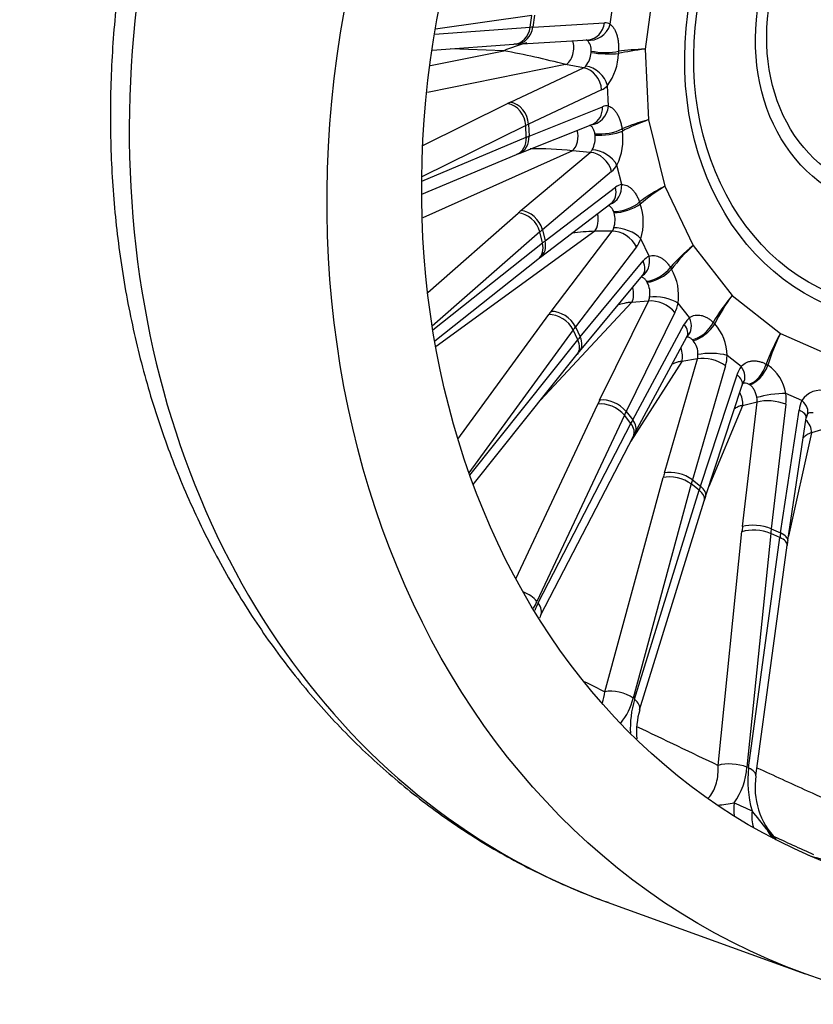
# Model space of a CAD drawing. Header units: millimetres. Extents: x 0 to 2285, y 0 to 1615.
# Tile 7 of 22: x 1375 to 1565, y 244 to 480. Entities that reach past the tile are written whole.
import ezdxf

# ---------------------------------------------------------------- set-up
doc = ezdxf.new("R2010")
doc.units = ezdxf.units.MM
doc.header["$LTSCALE"] = 7.692308
doc.layers.add('CAP450B', color=7, linetype='Continuous')
doc.layers.add('Default', color=7, linetype='Continuous')

# ---------------------------------------------------------------- blocks, each defined once
blk = doc.blocks.new('SE1')
at = {"layer": 'CAP450B', "color": 7, "linetype": 'Continuous'}
for p, q in [((1527.16, 489.84), (1524.86, 472.66)), ((1516.47, 478.63), (1517.15, 483.66)), ((1497.63, 480.73), (1474.54, 477.42)), ((1497.25, 477.88), (1497.63, 480.73)), ((1498.27, 480.82), (1497.88, 477.92)), ((1474.34, 476.27), (1497.25, 477.88)), ((1497.88, 477.92), (1515.11, 478.96)), ((1494.01, 473.86), (1511.24, 474.91)), ((1473.32, 468.69), (1490.93, 472.24)), ((1473.75, 472.44), (1493.36, 473.82)), ((1490.93, 472.24), (1478.21, 472.75)), ((1511.85, 471.83), (1511.87, 472.18)), ((1518.46, 472.15), (1518.44, 471.59)), ((1524.86, 472.66), (1525.67, 455.74)), ((1505.77, 468.94), (1472.62, 462.26)), ((1492.55, 459.94), (1510.09, 468.15)), ((1510.09, 468.15), (1505.77, 468.94)), ((1514.4, 462.86), (1496.86, 454.65)), ((1516.06, 459), (1515.83, 463.95)), ((1471.52, 449.58), (1491.84, 459.59)), ((1496.99, 451.78), (1514.59, 458.83)), ((1525.67, 455.74), (1529.54, 439.8)), ((1496.21, 454.34), (1471.29, 442.06)), ((1494.66, 447.64), (1512.26, 454.69)), ((1496.34, 451.52), (1496.21, 454.34)), ((1496.86, 454.65), (1496.99, 451.78)), ((1519.29, 453.54), (1519.37, 453)), ((1471.28, 441.02), (1496.34, 451.52)), ((1512.82, 452.03), (1512.77, 452.37)), ((1471.28, 437.85), (1494.02, 447.38)), ((1507.38, 448.28), (1471.53, 432.19)), ((1495.06, 433.95), (1511.68, 447.9)), ((1511.68, 447.9), (1507.38, 448.28)), ((1519.21, 440.2), (1518.08, 444.86)), ((1516.8, 443.32), (1500.19, 429.37)), ((1500.84, 426.67), (1517.72, 439.53)), ((1529.54, 439.8), (1536.32, 425.56)), ((1499.74, 422.77), (1516.62, 435.63)), ((1523.5, 436.01), (1523.68, 435.51)), ((1472.69, 414.35), (1494.39, 433.37)), ((1517.39, 433.4), (1517.28, 433.71)), ((1499.57, 428.84), (1473.78, 406.23)), ((1512.73, 428.98), (1474.72, 401.37)), ((1500.22, 426.19), (1499.57, 428.84)), ((1500.19, 429.37), (1500.84, 426.67)), ((1502.29, 409.8), (1516.94, 428.99)), ((1516.94, 428.99), (1512.73, 428.98)), ((1525.78, 423.04), (1523.79, 427.21)), ((1473.92, 405.39), (1500.22, 426.19)), ((1522.75, 425.28), (1508.11, 406.08)), ((1536.32, 425.56), (1545.7, 413.62)), ((1474.36, 402.72), (1499.13, 422.3)), ((1509.25, 403.67), (1524.36, 421.89)), ((1530.9, 420.32), (1531.17, 419.89)), ((1509.1, 400.18), (1524.21, 418.39)), ((1525.34, 416.75), (1525.18, 417.02)), ((1545.7, 413.62), (1557.27, 404.52)), ((1521.6, 411.89), (1499.75, 388.48)), ((1513.92, 388.54), (1525.64, 412.25)), ((1525.64, 412.25), (1521.6, 411.89)), ((1535.47, 408.29), (1532.72, 411.78)), ((1479.92, 379.2), (1501.7, 409.01)), ((1531.99, 409.53), (1520.27, 385.81)), ((1508.11, 406.08), (1509.25, 403.67)), ((1521.86, 383.8), (1534.22, 406.69)), ((1541.17, 407.17), (1541.52, 406.82)), ((1507.57, 405.36), (1482.57, 371.13)), ((1508.7, 402.99), (1507.57, 405.36)), ((1522.47, 380.78), (1534.83, 403.68)), ((1557.27, 404.52), (1570.54, 398.65)), ((1482.78, 370.54), (1508.7, 402.99)), ((1536.35, 402.81), (1536.13, 403.03)), ((1483.6, 368.26), (1508.55, 399.5)), ((1547.88, 396.57), (1544.49, 399.24)), ((1533.6, 397.76), (1521.37, 378.66)), ((1529.45, 371.09), (1537.41, 398.4)), ((1537.41, 398.4), (1533.6, 397.76)), ((1544.11, 396.76), (1536.16, 369.45)), ((1553.86, 397.12), (1554.27, 396.87)), ((1538.12, 367.91), (1546.87, 394.59)), ((1539.34, 365.44), (1548.1, 392.13)), ((1549.91, 392.19), (1549.66, 392.34)), ((1562.45, 388.41), (1558.56, 390.13)), ((1493.8, 345.72), (1513.45, 387.56)), ((1548.2, 387.19), (1540.11, 367.79)), ((1548.19, 358.23), (1551.72, 388.06)), ((1551.72, 388.06), (1548.2, 387.19)), ((1558.6, 387.52), (1555.06, 357.69)), ((1519.85, 384.92), (1498.88, 340.29)), ((1521.41, 382.94), (1519.85, 384.92)), ((1520.27, 385.81), (1521.86, 383.8)), ((1557.31, 356.7), (1561.75, 386.13)), ((1499.16, 339.93), (1521.41, 382.94)), ((1559.04, 354.85), (1563.49, 384.28)), ((1564.76, 380.65), (1559.21, 355.94)), ((1567.96, 381.66), (1564.76, 380.65)), ((1499.77, 336.91), (1522.01, 379.91)), ((1515.19, 318.63), (1529.13, 369.97)), ((1535.87, 368.42), (1521.93, 317.08)), ((1537.8, 366.91), (1535.87, 368.42)), ((1536.16, 369.45), (1538.12, 367.91)), ((1522.27, 316.81), (1537.8, 366.91)), ((1523.5, 314.32), (1539.02, 364.42)), ((1542.37, 300.97), (1548.05, 357)), ((1554.94, 356.57), (1549.26, 300.54)), ((1557.15, 355.6), (1554.94, 356.57)), ((1555.06, 357.69), (1557.31, 356.7)), ((1549.66, 300.37), (1557.15, 355.6)), ((1551.39, 298.48), (1558.88, 353.72)), ((1515.74, 268.18), (1563.23, 251.01))]:
    blk.add_line(p, q, dxfattribs=at)
for centre, radius, start, end in [((1508.8, 472.55), 3.09, 353.1624, 47.4555), ((1508.72, 429.85), 45.98, 105.4152, 112.7733), ((1457.34, 286.24), 189.01, 75.1519, 79.7637), ((1498.98, 392.94), 81.07, 93.514, 93.9753), ((1506.2, 472.15), 5.66, 321.2549, 356.7762), ((1504.91, 471.95), 13.53, 323.7716, 358.474), ((1506.97, 451.37), 5.89, 331.281, 6.4166), ((1505.67, 451.01), 13.85, 333.634, 8.2511), ((1498.71, 374.14), 74.64, 83.3327, 91.1372), ((1513.82, 399.96), 51.39, 111.8872, 112.6592), ((1510.95, 431.19), 13.44, 342.7846, 18.7584), ((1511.83, 431.73), 5.8, 340.4546, 16.7242), ((1514.03, 379.97), 49.03, 91.5222, 97.9456), ((1529.98, 383.17), 49.83, 127.3626, 128.2539), ((1520.37, 413.62), 12.49, 351.5385, 30.1634), ((1520.53, 414.2), 5.45, 349.1152, 27.8603), ((1533.23, 399.2), 11.26, 0.1795, 42.5798), ((1532.54, 399.63), 4.96, 357.5568, 39.9453), ((1552.06, 364.64), 55.75, 140.3999, 141.301), ((1548.67, 388.57), 10.02, 8.9913, 56.0004), ((1550.08, 391.51), 2.08, 146.5, 162.6678), ((1548.66, 390.72), 1.9, 58.364, 104.8724), ((1566.8, 385.78), 5.09, 71.5904, 148.8749), ((1566.55, 383.85), 3.09, 155.7027, 171.8989), ((1564.63, 383.37), 2.14, 75.5896, 107.4097), ((1579.78, 349.94), 65.08, 151.7091, 152.5714), ((1611.85, 341.75), 76.28, 161.909, 162.7142), ((1646.82, 341.69), 88.76, 171.4705, 172.2123), ((1488.33, 344.57), 11.38, 328.7834, 337.9001), ((1519.36, 330.02), 22.5, 153.8743, 158.9007), ((1517, 328.84), 19.01, 154.971, 156.9661), ((13608.68, 24764.38), 27273.57, 243.666267, 243.678053), ((1508.08, 320.23), 14.2, 320.1688, 347.1718), ((1545.57, 309.93), 24.29, 163.5605, 182.9797), ((1542.41, 308.84), 19.66, 163.8932, 184.3147), ((13518.91, 25378.27), 27790.44, 244.426844, 244.471574), ((1532.45, 301.72), 16.85, 324.7324, 356.0048), ((1574.46, 297.19), 25.01, 172.6919, 196.4738), ((1568.95, 295.71), 17.76, 171.035, 224.4104), ((1539.96, 323.97), 32.59, 273.9944, 281.0428), ((1601.28, 410.65), 130.82, 245.1047, 247.1518), ((1414.46, 178.84), 175.72, 37.4173, 39.2791), ((13327.19, 26106.48), 28379.05, 245.492674, 245.514694)]:
    blk.add_arc(centre, radius, start, end, dxfattribs=at)
for centre, major_axis, ratio, start_param, end_param in [((1592.23, 479.78), (76.49, 211.6), 0.827748, 0, 3.141593), ((1493.01, 478.8), (-0.35, 4.99), 0.858254, 3.141593, 4.46524), ((1493.71, 478.85), (-0.3, 4.99), 0.845787, 3.141771, 4.472804), ((1539.89, 470.7), (-49.73, 5.33), 0.102462, -0.55378, -0.529472), ((1512.3, 479.56), (-2.58, -4.28), 0.842682, 0.297223, 1.845114), ((1510.93, 479.9), (-0.3, 4.99), 0.845787, 3.141593, 4.472804), ((1513.91, 470.61), (-1.85, -8.3), 0.518704, 2.969414, 3.289648), ((1505.69, 472.29), (-0.63, -3.44), 0.561482, 0.355338, 2.434518), ((1509.74, 471.55), (-0.92, -3.39), 0.456317, -3.294735, -3.232728), ((1514.77, 473.12), (-5, 0.17), 0.25164, 0.959004, 2.41056), ((1540.69, 466.94), (-30.05, 0.4), 0.216134, -1.01309, -0.73394), ((1540.69, 466.94), (-29.97, 2.2), 0.179693, -1.001191, -0.722041), ((1514.73, 472.27), (-4.99, 0.27), 0.144225, 0.963183, 2.414739), ((1509.74, 471.55), (-0.14, -3.52), 0.494273, 0.28517, 0.605404), ((1510.21, 463.36), (-2.12, 4.53), 0.800965, 4.250255, 5.781564), ((1511.64, 464.45), (-3.69, 3.37), 0.67635, 3.956356, 5.504247), ((1513.93, 471.05), (-1.02, -8.45), 0.535446, 0.322263, 0.642497), ((1538.76, 452.34), (-55, -1.3), 0.288013, -0.580027, -0.555719), ((1491.95, 454.81), (-2.21, 4.49), 0.813495, 4.233557, 5.765329), ((1492.67, 455.15), (-2.12, 4.53), 0.800965, 4.250255, 5.781564), ((1511.87, 459.5), (0.92, 4.92), 0.843747, 3.355071, 4.768098), ((1510.4, 459.33), (-1.86, 4.64), 0.810324, 3.141593, 4.295979), ((1514.9, 450.58), (-1, -8.44), 0.53657, 3.105583, 3.425818), ((1541.5, 450.02), (-29.87, -3.32), 0.286102, -1.044319, -0.765169), ((1541.5, 450.02), (-29.6, -5.2), 0.318863, -1.063547, -0.784397), ((1538.87, 447.55), (-50, -1.06), 0.291593, -0.579229, -0.55492), ((1506.68, 451.43), (-0.31, -3.49), 0.581789, 0.495217, 2.154487), ((1515.59, 454.22), (4.94, 0.77), 0.354276, 4.051766, 5.503322), ((1492.09, 451.99), (-1.93, 4.61), 0.823335, 3.141593, 4.283557), ((1492.8, 452.28), (-1.86, 4.64), 0.810324, 3.141742, 4.295979), ((1538.81, 448.89), (-49.88, -3.63), 0.21214, -0.59225, -0.567942), ((1515.71, 453.41), (4.96, 0.64), 0.25087, 4.059963, 5.511519), ((1510.71, 451.08), (0.24, -3.52), 0.529022, 0.412375, 0.73261), ((1513.94, 444.94), (4.29, -2.57), 0.589482, 0.770914, 2.318805), ((1512.67, 443.4), (3.22, -3.83), 0.741804, 0.996014, 2.527323), ((1514.84, 451), (-0.17, -8.51), 0.562141, 0.457193, 0.777428), ((1515.08, 440.28), (-0.78, 4.94), 0.82245, 3.280359, 4.567242), ((1513.59, 439.61), (-3.03, 3.98), 0.75483, 3.141593, 4.173179), ((1519.53, 431.73), (0.16, 8.5), 0.563733, 0.099382, 0.419617), ((1545.37, 434.08), (-28.66, -9.06), 0.379938, -1.109905, -0.830756), ((1545.37, 434.08), (-27.98, -11), 0.407585, -1.136807, -0.857657), ((1519.84, 436.42), (4.68, 1.75), 0.442903, 3.979166, 5.430722), ((1520.1, 435.67), (4.74, 1.58), 0.345076, 3.993451, 5.445007), ((1541, 431.09), (-53.73, -11.79), 0.386719, -0.636105, -0.611797), ((1495.38, 428.87), (3.3, -3.76), 0.754913, 0.979553, 2.511325), ((1496.05, 429.45), (3.22, -3.83), 0.741804, 0.996014, 2.527323), ((1511.46, 431.8), (0.01, -3.5), 0.610051, 0.634717, 1.978168), ((1515.4, 431.81), (0.6, -3.48), 0.572146, 0.536974, 0.857209), ((1519.79, 426.91), (4.68, -1.75), 0.491364, 0.756718, 2.304608), ((1541.99, 426.59), (-48.88, -10.61), 0.390296, -0.635115, -0.610807), ((1518.75, 424.97), (3.98, -3.03), 0.665609, 0.929315, 2.460624), ((1519.39, 432.11), (0.64, -8.49), 0.596999, 0.591049, 0.911284), ((1496.02, 426.22), (-3.1, 3.92), 0.768608, 3.141593, 4.159763), ((1496.71, 426.75), (-3.03, 3.98), 0.75483, 3.141593, 4.173179), ((1541.68, 427.85), (-48.31, -12.94), 0.310839, -0.652038, -0.62773), ((1552.15, 419.84), (-26.13, -14.87), 0.4571, -1.198711, -0.919561), ((1552.15, 419.84), (-24.97, -16.75), 0.478429, -1.233253, -0.954104), ((1521.78, 422.74), (-2.2, 4.49), 0.779723, 3.200939, 4.411223), ((1527.59, 414.89), (-0.65, 8.48), 0.599002, 0.233902, 0.554137), ((1520.36, 421.58), (-3.85, 3.19), 0.68173, 3.141593, 4.098312), ((1527.32, 420.48), (4.19, 2.73), 0.513648, 3.881931, 5.333486), ((1527.73, 419.84), (4.32, 2.52), 0.422726, 3.904764, 5.35632), ((1519.81, 414.25), (0.31, -3.49), 0.645032, 0.774078, 1.891531), ((1523.59, 414.58), (0.95, -3.41), 0.621789, 0.65889, 0.979125), ((1528.93, 411.14), (4.91, -0.94), 0.386285, 0.766291, 2.314181), ((1561.53, 407.9), (-22.1, -20.39), 0.51424, 4.973322, 5.252472), ((1561.53, 407.9), (-20.42, -22.07), 0.528336, 4.932061, 5.211211), ((1528.2, 408.89), (4.48, -2.21), 0.575707, 0.898326, 2.429635), ((1527.38, 415.22), (1.41, -8.4), 0.638502, 0.724002, 1.044237), ((1547.09, 411.39), (-50.14, -22.63), 0.470133, -0.716465, -0.692156), ((1503.52, 404.99), (4.04, -2.95), 0.679514, 0.914814, 2.446586), ((1504.11, 405.78), (3.98, -3.03), 0.665609, 0.929315, 2.460624), ((1538.72, 400.79), (-1.41, 8.38), 0.640826, 0.367766, 0.688), ((1531.68, 407.65), (-3.25, 3.8), 0.717432, 3.150843, 4.305088), ((1548.91, 407.37), (-45.62, -20.48), 0.473715, -0.715404, -0.691096), ((1530.43, 406.05), (-4.4, 2.38), 0.594221, 3.141593, 4.061052), ((1537.73, 407.11), (3.42, 3.64), 0.563418, 3.761494, 5.21305), ((1538.25, 406.59), (3.65, 3.42), 0.480427, 3.794943, 5.246499), ((1548.37, 408.49), (-44.72, -22.39), 0.394248, -0.733802, -0.709493), ((1505.26, 403.37), (-3.85, 3.19), 0.68173, 3.141593, 4.098312), ((1573.1, 398.8), (-16.56, -25.1), 0.54892, 4.84387, 5.123019), ((1573.1, 398.8), (-14.43, -26.38), 0.555188, 4.798127, 5.077276), ((1504.64, 402.62), (-3.91, 3.12), 0.696464, 3.141593, 4.08608), ((1531.36, 399.54), (0.59, -3.45), 0.685203, 0.913904, 1.901636), ((1534.93, 400.15), (1.27, -3.3), 0.675838, 0.778311, 1.098546), ((1540.59, 395.85), (4.8, -1.4), 0.476029, 0.89497, 2.426279), ((1540.96, 398.33), (5, -0.13), 0.278837, 0.79585, 2.343741), ((1538.46, 401.06), (2.13, -8.25), 0.684852, 0.856602, 1.176836), ((1552.45, 390.05), (-2.12, 8.23), 0.687361, 0.501608, 0.821843), ((1544.35, 395.66), (-3.99, 3.01), 0.638299, 3.156239, 4.241825), ((1550.59, 396.89), (2.4, 4.39), 0.590039, 3.623412, 5.074968), ((1551.2, 396.52), (2.75, 4.18), 0.515656, 3.667915, 5.119471), ((1543.35, 393.68), (-4.75, 1.56), 0.496127, 3.141593, 4.052786), ((1545.63, 388.33), (0.84, -3.4), 0.728809, 1.0553, 2.012049), ((1555.36, 389.03), (4.95, 0.69), 0.173718, 0.843104, 2.390995), ((1552.14, 390.24), (2.77, -8.05), 0.73404, 0.989908, 1.310142), ((1556.78, 394.09), (-43.77, -33.31), 0.534603, -0.821517, -0.797208), ((1516.01, 384.2), (4.53, -2.13), 0.590592, 0.886379, 2.418151), ((1516.48, 385.18), (4.48, -2.21), 0.575707, 0.898326, 2.429635), ((1548.93, 389.15), (1.57, -3.17), 0.732011, 0.895695, 1.21593), ((1555.39, 386.42), (4.97, -0.59), 0.370932, 0.91383, 2.445139), ((1568.18, 383.15), (-2.75, 8.05), 0.736555, 0.63663, 0.956865), ((1559.24, 387.31), (-4.49, 2.2), 0.545784, 3.149951, 4.212412), ((1559.34, 390.73), (-39.85, -30.21), 0.538196, -0.820562, -0.796254), ((1558.55, 385.03), (-4.94, 0.75), 0.391733, 3.141593, 4.067612), ((1558.59, 391.67), (-38.82, -31.51), 0.458714, -0.837114, -0.812806), ((1517.57, 382.21), (-4.44, 2.3), 0.610058, 3.141593, 4.050898), ((1518.07, 383.16), (-4.4, 2.38), 0.594221, 3.141593, 4.061052), ((1561.97, 381.1), (1.06, -3.34), 0.773945, 1.200089, 2.211781), ((1569.63, 379.95), (-34.41, -42.91), 0.577291, -0.948745, -0.924436), ((1532.63, 368.54), (4.8, -1.4), 0.476029, 0.89497, 2.426279), ((1532.32, 367.41), (4.83, -1.31), 0.492034, 0.885637, 2.417409), ((1572.82, 377.39), (-31.32, -38.97), 0.580897, -0.948107, -0.923799), ((1571.9, 378.11), (-30.53, -39.6), 0.501399, -0.959111, -0.934803), ((1534.24, 365.9), (-4.78, 1.48), 0.513164, 3.141593, 4.044938), ((1534.59, 367), (-4.75, 1.56), 0.496127, 3.141593, 4.052786), ((1551.86, 356.59), (4.97, -0.59), 0.370932, 0.91383, 2.445139), ((1585.09, 369.59), (-22.37, -50.25), 0.596302, -1.091026, -1.066718), ((1551.72, 355.36), (4.97, -0.5), 0.388147, 0.906941, 2.438713), ((1588.76, 367.95), (-20.35, -45.67), 0.599916, -1.090877, -1.066569), ((1587.71, 368.42), (-20.14, -45.77), 0.520408, -1.093446, -1.069138), ((1554.1, 355.6), (-4.94, 0.75), 0.391733, 3.141593, 4.067612), ((1553.93, 354.39), (-4.95, 0.67), 0.410018, 3.141593, 4.061992), ((1495.04, 339.56), (4.53, -2.13), 0.590592, 0.886379, 1.730252), ((1495.33, 339.2), (-4.44, 2.3), 0.610058, 3.13635, 4.050898), ((1518.37, 316.07), (4.83, -1.31), 0.492034, 0.885637, 2.417409), ((1518.72, 315.8), (-4.78, 1.48), 0.513164, 3.141593, 4.044938), ((1546.04, 299.33), (4.97, -0.5), 0.388147, 0.906941, 2.438713), ((1546.44, 299.16), (-4.95, 0.67), 0.410018, 3.141593, 4.061992), ((1552.64, 294.41), (4.21, 9.07), 0.553343, 2.083457, 2.458363), ((1556.92, 292.51), (3.88, 9.22), 0.566825, 2.063443, 2.54863), ((1562.52, 290.43), (-2.08, -9.78), 0.958823, 5.416775, 5.675596), ((1625.15, 467.88), (-67.37, -186.36), 0.827748, 0.039919, 0.086628)]:
    blk.add_ellipse(centre, major_axis=major_axis, ratio=ratio, start_param=start_param, end_param=end_param, dxfattribs=at)
for centre, major_axis in [((1639.72, 462.61), (76.49, 211.6)), ((1639.72, 462.61), (67.41, 186.49)), ((1595.92, 478.44), (24.65, 68.18)), ((1595.64, 478.55), (23.67, 65.48)), ((1591, 480.23), (-15.89, -43.95)), ((1590.64, 480.35), (14.67, 40.57))]:
    blk.add_ellipse(centre, major_axis=major_axis, ratio=0.827748, dxfattribs=at)
for points, knots in [([(1668.91, 691.27), (1668.04, 691.6), (1665.13, 692.69), (1659.44, 694.47), (1652.33, 696.41), (1645.07, 698.03), (1637.74, 699.32), (1630.34, 700.29), (1622.89, 700.92), (1615.39, 701.23), (1607.85, 701.2), (1600.29, 700.84), (1592.71, 700.15), (1585.14, 699.13), (1577.57, 697.78), (1570.02, 696.1), (1562.5, 694.1), (1555.02, 691.77), (1547.6, 689.12), (1540.24, 686.16), (1532.96, 682.88), (1525.77, 679.29), (1518.68, 675.4), (1511.69, 671.22), (1504.83, 666.74), (1498.1, 661.99), (1491.51, 656.95), (1485.07, 651.65), (1478.79, 646.08), (1472.69, 640.27), (1466.77, 634.21), (1461.03, 627.92), (1455.5, 621.41), (1450.17, 614.68), (1445.05, 607.75), (1440.16, 600.62), (1435.5, 593.32), (1431.07, 585.84), (1426.89, 578.2), (1422.95, 570.42), (1419.27, 562.5), (1415.85, 554.45), (1412.69, 546.29), (1409.81, 538.03), (1407.2, 529.69), (1404.86, 521.26), (1402.81, 512.78), (1401.05, 504.24), (1399.57, 495.66), (1398.38, 487.06), (1397.49, 478.45), (1396.88, 469.83), (1396.58, 461.23), (1396.57, 452.65), (1396.86, 444.12), (1397.44, 435.63), (1398.32, 427.21), (1399.49, 418.87), (1400.96, 410.62), (1402.72, 402.47), (1404.77, 394.44), (1407.1, 386.54), (1409.72, 378.78), (1412.62, 371.17), (1415.79, 363.73), (1419.23, 356.46), (1422.93, 349.38), (1426.89, 342.51), (1431.1, 335.84), (1435.56, 329.4), (1440.25, 323.18), (1445.18, 317.21), (1450.32, 311.48), (1455.68, 306.01), (1461.24, 300.81), (1466.99, 295.88), (1472.93, 291.23), (1479.05, 286.87), (1485.34, 282.8), (1491.78, 279.03), (1498.38, 275.55), (1505.06, 272.42), (1511.06, 269.89), (1514.47, 268.67), (1515.93, 268.16)], [0, 0, 0, 0, 0.004147, 0.01626, 0.028371, 0.040485, 0.052603, 0.064729, 0.076864, 0.089011, 0.101172, 0.113349, 0.125543, 0.137755, 0.149986, 0.162238, 0.174508, 0.186799, 0.199109, 0.211438, 0.223785, 0.236149, 0.248529, 0.260924, 0.273333, 0.285754, 0.298186, 0.310628, 0.323079, 0.335537, 0.348003, 0.360474, 0.37295, 0.38543, 0.397913, 0.4104, 0.422889, 0.435381, 0.447874, 0.460368, 0.472864, 0.485362, 0.49786, 0.510359, 0.522859, 0.535359, 0.54786, 0.560362, 0.572864, 0.585366, 0.597868, 0.610369, 0.622869, 0.635368, 0.647865, 0.66036, 0.672851, 0.685338, 0.697819, 0.710295, 0.722763, 0.735222, 0.747671, 0.760109, 0.772534, 0.784945, 0.797341, 0.80972, 0.822081, 0.834423, 0.846745, 0.859046, 0.871327, 0.883587, 0.895826, 0.908044, 0.920244, 0.932426, 0.944591, 0.956741, 0.968879, 0.981006, 0.993126, 1, 1, 1, 1]), ([(1516.47, 478.63), (1516.8, 478.39), (1517.09, 478.04), (1517.49, 477.39), (1517.61, 477.15), (1517.84, 476.64), (1517.94, 476.36), (1518.11, 475.79), (1518.19, 475.49), (1518.31, 474.86), (1518.36, 474.54), (1518.44, 473.88), (1518.46, 473.55), (1518.48, 472.86), (1518.48, 472.51), (1518.46, 472.15)], [0, 0, 0, 0, 0.25, 0.25, 0.375, 0.375, 0.5, 0.5, 0.625, 0.625, 0.75, 0.75, 0.875, 0.875, 1, 1, 1, 1]), ([(1516.06, 459), (1516.44, 458.89), (1516.81, 458.66), (1517.34, 458.18), (1517.51, 457.99), (1517.83, 457.58), (1517.98, 457.36), (1518.27, 456.87), (1518.4, 456.61), (1518.65, 456.06), (1518.76, 455.77), (1518.95, 455.17), (1519.04, 454.86), (1519.19, 454.22), (1519.25, 453.88), (1519.29, 453.54)], [0, 0, 0, 0, 0.25, 0.25, 0.375, 0.375, 0.5, 0.5, 0.625, 0.625, 0.75, 0.75, 0.875, 0.875, 1, 1, 1, 1]), ([(1512.77, 452.37), (1512.74, 452.66), (1512.66, 452.94), (1512.47, 453.44), (1512.34, 453.67), (1512.13, 453.95), (1512.05, 454.04), (1511.9, 454.19), (1511.82, 454.26), (1511.67, 454.37), (1511.6, 454.42), (1511.53, 454.45)], [0, 0, 0, 0, 0.25, 0.25, 0.5, 0.5, 0.625, 0.625, 0.75, 0.75, 0.8640337, 0.8640337, 0.8640337, 0.8640337]), ([(1519.21, 440.2), (1519.62, 440.22), (1520.04, 440.13), (1520.67, 439.84), (1520.88, 439.71), (1521.28, 439.42), (1521.48, 439.26), (1521.86, 438.88), (1522.04, 438.67), (1522.39, 438.22), (1522.55, 437.98), (1522.86, 437.46), (1523, 437.19), (1523.27, 436.62), (1523.39, 436.32), (1523.5, 436.01)], [0, 0, 0, 0, 0.25, 0.25, 0.375, 0.375, 0.5, 0.5, 0.625, 0.625, 0.75, 0.75, 0.875, 0.875, 1, 1, 1, 1]), ([(1517.28, 433.71), (1517.19, 433.98), (1517.06, 434.22), (1516.77, 434.64), (1516.6, 434.82), (1516.33, 435.03), (1516.24, 435.08), (1516.11, 435.15), (1516.07, 435.17), (1516.03, 435.19)], [0, 0, 0, 0, 0.25, 0.25, 0.5, 0.5, 0.625, 0.625, 0.677512, 0.677512, 0.677512, 0.677512]), ([(1525.78, 423.04), (1526.19, 423.21), (1526.64, 423.25), (1527.33, 423.17), (1527.57, 423.11), (1528.03, 422.96), (1528.26, 422.86), (1528.72, 422.61), (1528.94, 422.46), (1529.38, 422.13), (1529.59, 421.94), (1529.99, 421.54), (1530.19, 421.32), (1530.56, 420.85), (1530.74, 420.59), (1530.9, 420.32)], [0, 0, 0, 0, 0.25, 0.25, 0.375, 0.375, 0.5, 0.5, 0.625, 0.625, 0.75, 0.75, 0.875, 0.875, 1, 1, 1, 1]), ([(1525.18, 417.02), (1525.04, 417.25), (1524.87, 417.45), (1524.5, 417.76), (1524.29, 417.89), (1524.05, 417.98), (1524.02, 417.99), (1523.99, 418)], [0, 0, 0, 0, 0.25, 0.25, 0.5, 0.5, 0.5375305, 0.5375305, 0.5375305, 0.5375305]), ([(1521.6, 411.89), (1521.38, 411.94), (1521.07, 411.93), (1520.44, 411.86), (1520.12, 411.79), (1519.28, 411.59), (1518.78, 411.45), (1518.29, 411.29)], [0, 0, 0, 0, 0.0625, 0.0625, 0.125, 0.125, 0.2188509, 0.2188509, 0.2188509, 0.2188509]), ([(1535.47, 408.29), (1535.87, 408.58), (1536.32, 408.77), (1537.04, 408.9), (1537.29, 408.92), (1537.79, 408.9), (1538.04, 408.87), (1538.55, 408.76), (1538.8, 408.68), (1539.3, 408.49), (1539.55, 408.37), (1540.03, 408.09), (1540.27, 407.93), (1540.73, 407.58), (1540.95, 407.38), (1541.17, 407.17)], [0, 0, 0, 0, 0.25, 0.25, 0.375, 0.375, 0.5, 0.5, 0.625, 0.625, 0.75, 0.75, 0.875, 0.875, 1, 1, 1, 1]), ([(1534.83, 403.68), (1534.86, 403.72), (1534.92, 403.83), (1534.96, 403.87), (1534.96, 403.87)], [0, 0, 0, 0, 0.2390005, 0.7338057, 0.7338057, 0.7338057, 0.7338057]), ([(1536.13, 403.03), (1535.95, 403.21), (1535.74, 403.35), (1535.31, 403.55), (1535.08, 403.62), (1534.85, 403.63), (1534.84, 403.63), (1534.83, 403.63)], [0, 0, 0, 0, 0.25, 0.25, 0.5, 0.5, 0.5075078, 0.5075078, 0.5075078, 0.5075078]), ([(1533.6, 397.76), (1533.38, 397.79), (1533.09, 397.76), (1532.49, 397.61), (1532.18, 397.5), (1531.67, 397.3), (1531.47, 397.21), (1531.27, 397.12)], [0, 0, 0, 0, 0.0625, 0.0625, 0.125, 0.125, 0.1648456, 0.1648456, 0.1648456, 0.1648456]), ([(1547.88, 396.57), (1548.24, 396.99), (1548.66, 397.31), (1549.37, 397.65), (1549.62, 397.74), (1550.13, 397.87), (1550.39, 397.91), (1550.92, 397.95), (1551.2, 397.94), (1551.74, 397.89), (1552.01, 397.84), (1552.55, 397.7), (1552.81, 397.61), (1553.34, 397.4), (1553.6, 397.27), (1553.86, 397.12)], [0, 0, 0, 0, 0.25, 0.25, 0.375, 0.375, 0.5, 0.5, 0.625, 0.625, 0.75, 0.75, 0.875, 0.875, 1, 1, 1, 1]), ([(1551.65, 389.12), (1551.59, 389.42), (1551.51, 389.73), (1551.32, 390.33), (1551.2, 390.63), (1550.98, 391.03), (1550.9, 391.16), (1550.74, 391.41), (1550.65, 391.53), (1550.36, 391.86), (1550.15, 392.04), (1549.91, 392.19)], [0, 0, 0, 0, 0.25, 0.25, 0.5, 0.5, 0.625, 0.625, 0.75, 0.75, 1, 1, 1, 1]), ([(1548.2, 387.19), (1547.98, 387.22), (1547.71, 387.16), (1547.16, 386.95), (1546.88, 386.81), (1546.46, 386.56), (1546.34, 386.48), (1546.21, 386.4)], [0, 0, 0, 0, 0.0625, 0.0625, 0.125, 0.125, 0.1534247, 0.1534247, 0.1534247, 0.1534247]), ([(1563.74, 385.11), (1563.78, 385.19), (1563.88, 385.36), (1563.96, 385.39), (1563.99, 385.4), (1564, 385.4)], [0, 0, 0, 0, 0.291633, 0.799974, 1, 1, 1, 1]), ([(1564.76, 380.65), (1564.55, 380.68), (1564.3, 380.6), (1563.81, 380.34), (1563.56, 380.17), (1563.12, 379.82), (1562.93, 379.65), (1562.75, 379.48)], [0, 0, 0, 0, 0.0625, 0.0625, 0.125, 0.125, 0.1739958, 0.1739958, 0.1739958, 0.1739958]), ([(1539.97, 293.15), (1540.1, 293.27), (1540.22, 293.4), (1541.09, 294.42), (1541.61, 295.53), (1542.28, 298.08), (1542.41, 299.47), (1542.37, 300.97)], [0.4620366, 0.4620366, 0.4620366, 0.4620366, 0.5, 0.5, 0.75, 0.75, 1, 1, 1, 1]), ([(1551.65, 300.4), (1555.68, 298.56), (1559.7, 296.72), (1563.72, 294.88), (1566.76, 293.49), (1569.81, 292.11), (1572.85, 290.72)], [0.1739403, 0.1739403, 0.1739403, 0.1739403, 0.6443723, 0.6443723, 0.6443723, 1, 1, 1, 1]), ([(1554.02, 285.62), (1554.39, 285.16), (1554.74, 284.72), (1555.45, 283.91), (1555.8, 283.54), (1556.16, 283.21)], [0, 0, 0, 0, 0.25, 0.25, 0.474854, 0.474854, 0.474854, 0.474854])]:
    blk.add_open_spline(points, degree=3, knots=knots, dxfattribs=at)
blk.add_open_spline([(1514.62, 316.02), (1514.89, 316.82), (1515.07, 317.69), (1515.19, 318.63)], degree=3, dxfattribs=at)

msp = doc.modelspace()

# ---------------------------------------------------------------- block references
at = {"layer": 'Default'}
msp.add_blockref('SE1', (0, 0), dxfattribs=at)

doc.saveas('drawing.dxf')
